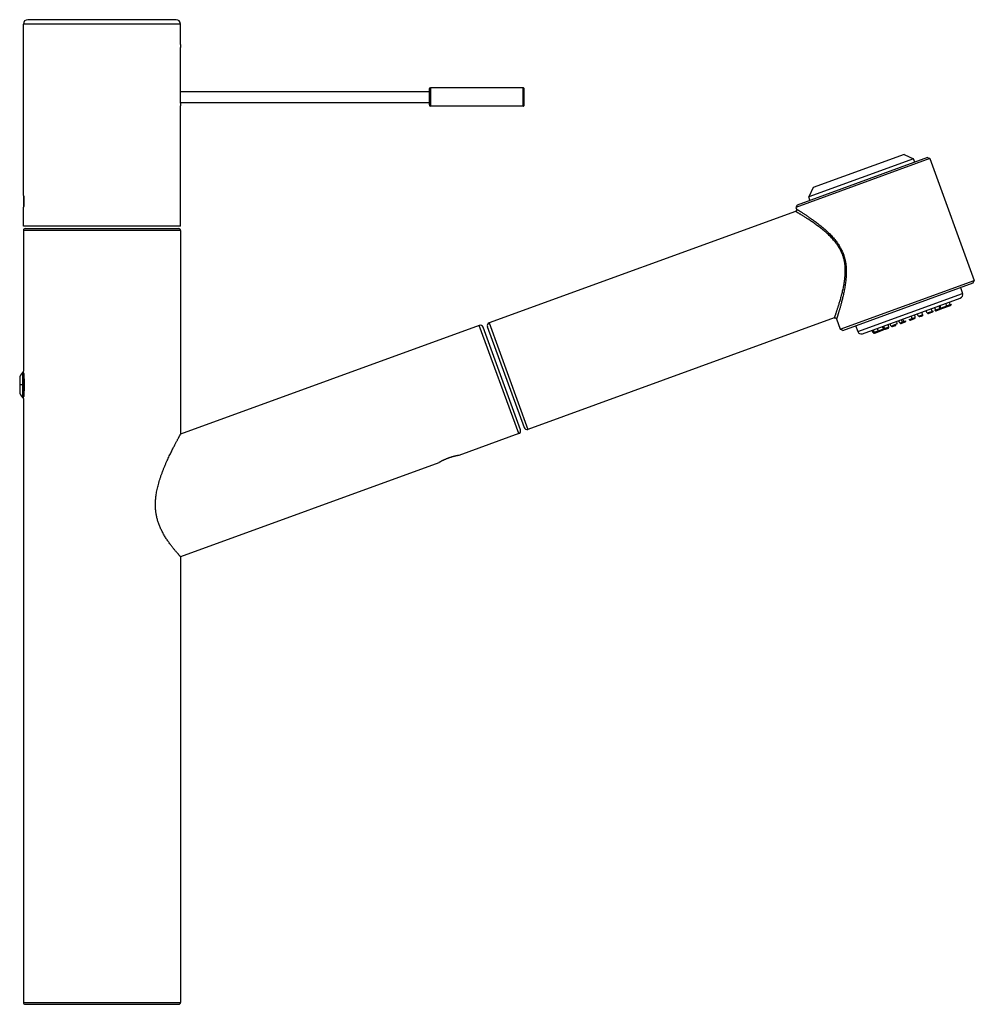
# Model space of a CAD drawing. Header units: millimetres. Extents: x 68 to 728, y -125 to 566.
# Tile 20 of 20: x 467 to 728, y 296 to 566. Entities that reach past the tile are written whole.
import ezdxf

# ---------------------------------------------------------------- set-up
doc = ezdxf.new("R2010")
doc.units = ezdxf.units.MM
doc.header["$LTSCALE"] = 30.734
doc.layers.get('0').update_dxf_attribs({"linetype": 'CONTINUOUS'})

msp = doc.modelspace()

# ---------------------------------------------------------------- linework, layer by layer
for p, q in [((509.73, 565.93), (469.13, 565.93)), ((467.93, 518.73), (467.93, 564.73)), ((510.93, 564.73), (467.93, 564.73)), ((510.93, 559.13), (510.93, 564.73)), ((510.85, 557.23), (510.85, 544.23)), ((579.33, 547.28), (579.33, 542.28)), ((604.63, 547.28), (579.33, 547.28)), ((604.63, 542.28), (604.63, 547.28)), ((510.85, 546.28), (578.93, 546.28)), ((578.93, 546.88), (578.93, 542.68)), ((604.93, 542.58), (604.93, 546.98)), ((510.87, 543.28), (578.93, 543.28)), ((510.93, 509.43), (510.93, 542.33)), ((604.63, 542.28), (579.33, 542.28)), ((715.3, 528.22), (679.59, 515.22)), ((708.87, 529.07), (683.97, 520.01)), ((708.87, 529.07), (711.43, 527.88)), ((715.3, 528.22), (715.94, 527.92)), ((715.94, 527.92), (679.29, 514.58)), ((711.43, 527.88), (682.77, 517.44)), ((711.77, 526.94), (711.43, 527.88)), ((715.94, 527.92), (728.08, 494.56)), ((468.03, 517.63), (468.03, 514.83)), ((683.97, 520.01), (682.77, 517.44)), ((683.11, 516.5), (682.77, 517.44)), ((679.59, 515.22), (679.29, 514.58)), ((467.93, 509.43), (467.93, 513.73)), ((679.16, 513.47), (595.34, 482.96)), ((679.17, 513.47), (679.16, 513.47)), ((679.16, 513.47), (679.16, 513.47)), ((679.29, 514.58), (679.46, 514.11)), ((510.93, 509.43), (467.93, 509.43)), ((467.93, 508.28), (467.93, 469.73)), ((510.93, 508.28), (467.93, 508.28)), ((468.43, 508.78), (510.43, 508.78)), ((510.93, 508.28), (510.93, 452.5)), ((692.26, 501.74), (691.98, 501.64)), ((691.43, 481.22), (728.08, 494.56)), ((692.07, 480.92), (727.78, 493.92)), ((727.78, 493.92), (728.08, 494.56)), ((696.18, 480.61), (724.84, 491.04)), ((724.26, 492.64), (724.84, 491.04)), ((697.46, 480.01), (724.24, 489.76)), ((718.67, 486.93), (721.47, 487.95)), ((718.91, 487.02), (718.78, 487.77)), ((720.48, 487.59), (720.35, 488.34)), ((721.28, 487.61), (721.61, 487.74)), ((721.47, 487.95), (721.34, 488.7)), ((721.47, 487.95), (721.81, 488.07)), ((711.93, 484.48), (711.8, 485.23)), ((712.84, 484.81), (712.46, 485.47)), ((712.84, 484.81), (713.88, 485.18)), ((713.65, 485.9), (713.88, 485.18)), ((715.22, 485.67), (714.84, 486.34)), ((715.22, 485.67), (716.46, 486.12)), ((715.58, 485.54), (716.68, 485.94)), ((716.26, 486.85), (716.46, 486.12)), ((716.46, 486.12), (716.87, 486.27)), ((717.16, 487.18), (717.51, 486.51)), ((717.27, 486.42), (718.67, 486.93)), ((717.63, 486.29), (718.72, 486.68)), ((718.67, 486.93), (718.5, 487.67)), ((719.2, 486.86), (721.28, 487.61)), ((595.34, 482.96), (605.94, 453.83)), ((689.77, 484.34), (605.94, 453.83)), ((689.77, 484.34), (689.77, 484.34)), ((690.4, 484.05), (691.43, 481.22)), ((704.71, 481.85), (704.54, 482.59)), ((705.35, 482.08), (704.96, 482.74)), ((706.99, 482.68), (705.76, 482.23)), ((706.99, 482.68), (706.86, 483.43)), ((707.73, 482.95), (707.35, 483.61)), ((707.73, 482.95), (708.34, 483.17)), ((708.05, 483.86), (708.34, 483.17)), ((708.09, 482.82), (709.18, 483.21)), ((708.34, 483.17), (709.38, 483.55)), ((708.76, 483.32), (708.54, 484.04)), ((710.28, 483.88), (711.11, 484.18)), ((710.65, 483.75), (711.74, 484.14)), ((711.11, 484.18), (710.85, 484.88)), ((711.11, 484.18), (711.93, 484.48)), ((713.2, 484.68), (713.61, 484.82)), ((713.61, 484.82), (713.89, 484.93)), ((592.67, 482.26), (510.93, 452.5)), ((603.45, 452.66), (592.67, 482.26)), ((603.92, 453.68), (593.7, 481.78)), ((594.86, 481.94), (604.92, 454.31)), ((692.07, 480.92), (691.43, 481.22)), ((695.6, 482.21), (696.18, 480.61)), ((700.41, 480.28), (700.03, 480.94)), ((700.75, 480.41), (700.36, 481.07)), ((700.41, 480.28), (700.75, 480.41)), ((700.77, 480.42), (700.75, 480.41)), ((700.77, 480.42), (701.73, 480.76)), ((700.77, 480.15), (701.11, 480.28)), ((701.13, 480.28), (703.19, 481.03)), ((701.84, 480.8), (701.48, 481.47)), ((701.73, 480.76), (701.84, 480.8)), ((701.84, 480.8), (704.71, 481.85)), ((703.3, 481.34), (702.92, 482)), ((703.2, 482.1), (703.54, 481.42)), ((703.66, 481.2), (703.82, 481.26)), ((703.82, 481.26), (704.6, 481.54)), ((705.35, 482.08), (705.76, 482.23)), ((705.71, 481.95), (705.98, 482.05)), ((705.98, 482.05), (706.53, 482.25)), ((467.73, 469.38), (467.73, 462.58)), ((468.03, 469.11), (468.03, 462.86)), ((466.93, 467.78), (466.93, 464.18)), ((467.73, 465.98), (466.93, 465.98)), ((467.93, 462.23), (467.93, 296.98)), ((603.45, 452.66), (587.09, 446.7)), ((581.55, 444.69), (510.93, 418.98)), ((510.93, 418.98), (510.93, 296.98)), ((467.93, 296.98), (510.93, 296.98)), ((468.43, 296.48), (510.43, 296.48))]:
    msp.add_line(p, q)
for points in [[(679.46, 514.11), (679.47, 514.09), (679.48, 514.06), (679.48, 514.04), (679.48, 514.02), (679.49, 514), (679.49, 513.97), (679.49, 513.95), (679.49, 513.92), (679.49, 513.9), (679.49, 513.88), (679.48, 513.85), (679.48, 513.83), (679.47, 513.81), (679.47, 513.79), (679.46, 513.76), (679.45, 513.74), (679.44, 513.72), (679.43, 513.7), (679.42, 513.68), (679.41, 513.66), (679.39, 513.64), (679.38, 513.62), (679.36, 513.6), (679.35, 513.59), (679.33, 513.57), (679.31, 513.55), (679.29, 513.54), (679.27, 513.53), (679.25, 513.51), (679.23, 513.5), (679.21, 513.49), (679.19, 513.48), (679.17, 513.47)], [(689.77, 484.34), (689.79, 484.35), (689.82, 484.36), (689.84, 484.36), (689.86, 484.36), (689.89, 484.37), (689.91, 484.37), (689.94, 484.37), (689.96, 484.37), (689.98, 484.37), (690.01, 484.36), (690.03, 484.36), (690.06, 484.36), (690.08, 484.35), (690.1, 484.34), (690.12, 484.33), (690.15, 484.32), (690.17, 484.31), (690.19, 484.3), (690.21, 484.29), (690.23, 484.27), (690.25, 484.26), (690.27, 484.24), (690.28, 484.23), (690.3, 484.21), (690.32, 484.19), (690.33, 484.17), (690.35, 484.16), (690.36, 484.14), (690.37, 484.11), (690.38, 484.09), (690.39, 484.07), (690.4, 484.05), (690.4, 484.05)]]:
    msp.add_lwpolyline(points)
for centre, radius, start, end in [((469.13, 564.73), 1.2, 90, 180), ((509.73, 564.73), 1.2, 0, 90), ((579.33, 546.88), 0.4, 90, 180), ((604.63, 546.98), 0.3, 359.9999, 90), ((532.45, 544.24), 21.6, 180.0138, 185.0598), ((579.33, 542.68), 0.4, 180, 270), ((604.63, 542.58), 0.3, 270, 0.0001), ((468.43, 508.28), 0.5, 89.9999, 180), ((510.43, 508.28), 0.5, 0, 90.0001), ((723.9, 490.7), 1, 290, 20), ((721.17, 487.9), 0.3, 290, 10), ((721.51, 488.02), 0.3, 290, 10), ((715.48, 485.82), 0.3, 210, 290), ((716.57, 486.22), 0.3, 290, 10), ((717.53, 486.57), 0.3, 210, 290), ((718.62, 486.97), 0.3, 290, 10), ((719.1, 487.14), 0.3, 232.0956, 290), ((720.19, 487.54), 0.3, 290, 10), ((595.62, 482.21), 0.8, 110, 200.0001), ((707.99, 483.1), 0.3, 210, 290), ((709.08, 483.49), 0.3, 290, 10), ((710.54, 484.03), 0.3, 210, 290), ((711.64, 484.42), 0.3, 290, 10), ((713.1, 484.96), 0.3, 210, 290), ((592.95, 481.5), 0.8, 19.9999, 110), ((697.12, 480.95), 1, 200, 290), ((700.67, 480.43), 0.3, 210, 290), ((701.99, 480.91), 0.3, 210, 290), ((703.08, 481.31), 0.3, 290, 347.9044), ((703.56, 481.49), 0.3, 210, 290), ((705.61, 482.23), 0.3, 210, 290), ((468.93, 467.78), 2, 126.8697, 179.9999), ((468.03, 468.98), 0.5, 96.5887, 126.8699), ((468.93, 464.18), 2, 180.0001, 233.1303), ((468.03, 462.98), 0.5, 233.1301, 263.4152), ((603.17, 453.41), 0.8, 290, 20.0001), ((605.67, 454.58), 0.8, 199.9999, 290), ((468.43, 296.98), 0.5, 180, 270.0002), ((510.43, 296.98), 0.5, 269.9998, 0)]:
    msp.add_arc(centre, radius, start, end)
for points, knots in [([(510.93, 559.13), (510.93, 559.13), (510.93, 559.12), (510.93, 559.11), (510.93, 559.09), (510.92, 559.05), (510.92, 559.01), (510.92, 558.96), (510.91, 558.9), (510.91, 558.83), (510.9, 558.75), (510.89, 558.67), (510.89, 558.57), (510.88, 558.47), (510.88, 558.37), (510.87, 558.26), (510.87, 558.14), (510.86, 558.02), (510.86, 557.9), (510.85, 557.77), (510.85, 557.64), (510.85, 557.5), (510.85, 557.37), (510.85, 557.28), (510.85, 557.23)], [0, 0, 0, 0, 0.004796, 0.019127, 0.043052, 0.076919, 0.120363, 0.172741, 0.23351, 0.30215, 0.378857, 0.464133, 0.557587, 0.658003, 0.764037, 0.874689, 0.99033, 1.111465, 1.23771, 1.367682, 1.499863, 1.632497, 1.766388, 1.902476, 1.902476, 1.902476, 1.902476]), ([(467.93, 513.73), (467.93, 513.73), (467.93, 513.74), (467.93, 513.76), (467.94, 513.78), (467.94, 513.82), (467.95, 513.87), (467.95, 513.93), (467.96, 513.99), (467.97, 514.07), (467.98, 514.16), (467.98, 514.25), (467.99, 514.36), (468, 514.47), (468.01, 514.59), (468.02, 514.71), (468.03, 514.85), (468.04, 514.99), (468.05, 515.13), (468.06, 515.28), (468.06, 515.43), (468.07, 515.59), (468.07, 515.75), (468.07, 515.91), (468.08, 516.07), (468.08, 516.23), (468.08, 516.39), (468.07, 516.55), (468.07, 516.72), (468.07, 516.87), (468.06, 517.03), (468.06, 517.18), (468.05, 517.33), (468.04, 517.48), (468.03, 517.62), (468.02, 517.75), (468.01, 517.88), (468, 518), (467.99, 518.11), (467.98, 518.21), (467.98, 518.31), (467.97, 518.39), (467.96, 518.47), (467.95, 518.54), (467.95, 518.6), (467.94, 518.64), (467.94, 518.68), (467.93, 518.71), (467.93, 518.72), (467.93, 518.73), (467.93, 518.73)], [0, 0, 0, 0, 0.005383, 0.021493, 0.048291, 0.085742, 0.133488, 0.191502, 0.25963, 0.337427, 0.424522, 0.520547, 0.62483, 0.736886, 0.856614, 0.98398, 1.118239, 1.257974, 1.402245, 1.550222, 1.702525, 1.858657, 2.018041, 2.179353, 2.341314, 2.503405, 2.665269, 2.82751, 2.988966, 3.148644, 3.305446, 3.458212, 3.606808, 3.751268, 3.891165, 4.025492, 4.153119, 4.27313, 4.385497, 4.489825, 4.585851, 4.672874, 4.75083, 4.819243, 4.877545, 4.925504, 4.963029, 4.989828, 5.005923, 5.011298, 5.011298, 5.011298, 5.011298]), ([(691.98, 501.64), (691.93, 501.78), (691.83, 502.05), (691.65, 502.46), (691.46, 502.85), (691.26, 503.24), (691.03, 503.63), (690.79, 504.03), (690.52, 504.43), (690.23, 504.83), (689.91, 505.23), (689.57, 505.64), (689.2, 506.06), (688.8, 506.48), (688.38, 506.9), (687.93, 507.33), (687.46, 507.75), (686.97, 508.17), (686.47, 508.58), (685.97, 508.97), (685.47, 509.36), (684.96, 509.73), (684.48, 510.08), (684, 510.41), (683.54, 510.73), (683.1, 511.02), (682.68, 511.3), (682.28, 511.56), (681.9, 511.8), (681.54, 512.03), (681.21, 512.23), (680.91, 512.42), (680.63, 512.59), (680.38, 512.75), (680.15, 512.88), (679.94, 513.01), (679.76, 513.11), (679.61, 513.21), (679.48, 513.28), (679.37, 513.34), (679.29, 513.39), (679.23, 513.43), (679.19, 513.45), (679.17, 513.47), (679.16, 513.47)], [0, 0, 0, 0, 0.438643, 0.881847, 1.318804, 1.756029, 2.203592, 2.674516, 3.150511, 3.634644, 4.157896, 4.691025, 5.239257, 5.824118, 6.430676, 7.043239, 7.670733, 8.327288, 8.978052, 9.604671, 10.249336, 10.876591, 11.477791, 12.053182, 12.619389, 13.148544, 13.652443, 14.1299, 14.581275, 15.002329, 15.387288, 15.748633, 16.07259, 16.371644, 16.636144, 16.875925, 17.086007, 17.263626, 17.412684, 17.53748, 17.634234, 17.704759, 17.750346, 17.772047, 17.772047, 17.772047, 17.772047]), ([(679.46, 514.11), (679.46, 514.11), (679.46, 514.11), (679.47, 514.11), (679.49, 514.09), (679.54, 514.07), (679.6, 514.03), (679.68, 513.97), (679.78, 513.91), (679.9, 513.83), (680.04, 513.74), (680.21, 513.64), (680.39, 513.52), (680.6, 513.39), (680.83, 513.24), (681.08, 513.08), (681.36, 512.9), (681.66, 512.7), (681.98, 512.48), (682.34, 512.24), (682.73, 511.98), (683.14, 511.69), (683.58, 511.38), (684.04, 511.05), (684.53, 510.69), (685.04, 510.31), (685.56, 509.91), (686.1, 509.48), (686.64, 509.04), (687.17, 508.58), (687.68, 508.12), (688.19, 507.64), (688.67, 507.17), (689.11, 506.7), (689.53, 506.23), (689.93, 505.76), (690.29, 505.3), (690.62, 504.85), (690.93, 504.4), (691.21, 503.95), (691.46, 503.51), (691.69, 503.07), (691.9, 502.63), (692.09, 502.19), (692.21, 501.89), (692.26, 501.74)], [0, 0, 0, 0, 0.001371, 0.00318, 0.028723, 0.077886, 0.150798, 0.248037, 0.370418, 0.512904, 0.679504, 0.873717, 1.097055, 1.338551, 1.613112, 1.910479, 2.241929, 2.598597, 2.990691, 3.421064, 3.886992, 4.388474, 4.923098, 5.503086, 6.110462, 6.730004, 7.397774, 8.091766, 8.800426, 9.484115, 10.1876, 10.888772, 11.568006, 12.202896, 12.833914, 13.454193, 14.042744, 14.591145, 15.133287, 15.672229, 16.177213, 16.666905, 17.15564, 17.643892, 18.112017, 18.112017, 18.112017, 18.112017]), ([(691.98, 501.64), (692.03, 501.5), (692.13, 501.23), (692.25, 500.8), (692.36, 500.37), (692.46, 499.94), (692.54, 499.51), (692.6, 499.05), (692.65, 498.58), (692.69, 498.09), (692.7, 497.58), (692.71, 497.06), (692.69, 496.51), (692.66, 495.93), (692.61, 495.34), (692.54, 494.74), (692.45, 494.12), (692.35, 493.5), (692.23, 492.86), (692.1, 492.23), (691.97, 491.62), (691.82, 491.01), (691.67, 490.42), (691.52, 489.85), (691.37, 489.3), (691.22, 488.77), (691.07, 488.28), (690.92, 487.81), (690.79, 487.37), (690.66, 486.97), (690.54, 486.6), (690.43, 486.26), (690.32, 485.95), (690.23, 485.67), (690.14, 485.42), (690.07, 485.2), (690, 485), (689.94, 484.83), (689.89, 484.69), (689.85, 484.57), (689.82, 484.49), (689.79, 484.41), (689.78, 484.38), (689.76, 484.33), (689.77, 484.35), (689.77, 484.35), (689.77, 484.35)], [0, 0, 0, 0, 0.437506, 0.878944, 1.330144, 1.764579, 2.207589, 2.656018, 3.133515, 3.633051, 4.140267, 4.656532, 5.201786, 5.787173, 6.384638, 6.996509, 7.603269, 8.239393, 8.903063, 9.538372, 10.174353, 10.788178, 11.400882, 12.001942, 12.572389, 13.113278, 13.63771, 14.12837, 14.580325, 15.003589, 15.392341, 15.754813, 16.078123, 16.374891, 16.63978, 16.875149, 17.082305, 17.259845, 17.410399, 17.53272, 17.629455, 17.700857, 17.747932, 17.770797, 17.772131, 17.781855, 17.781855, 17.781855, 17.781855]), ([(692.26, 501.74), (692.32, 501.6), (692.42, 501.3), (692.55, 500.86), (692.67, 500.4), (692.77, 499.95), (692.86, 499.49), (692.93, 499.01), (692.99, 498.51), (693.03, 497.99), (693.05, 497.45), (693.06, 496.89), (693.05, 496.31), (693.03, 495.72), (692.98, 495.1), (692.92, 494.47), (692.84, 493.83), (692.75, 493.19), (692.64, 492.55), (692.53, 491.92), (692.4, 491.3), (692.27, 490.7), (692.14, 490.11), (692, 489.54), (691.86, 489), (691.73, 488.48), (691.6, 488), (691.47, 487.54), (691.34, 487.1), (691.23, 486.7), (691.12, 486.32), (691.01, 485.98), (690.92, 485.67), (690.83, 485.38), (690.75, 485.13), (690.68, 484.9), (690.62, 484.71), (690.57, 484.54), (690.52, 484.39), (690.48, 484.27), (690.45, 484.19), (690.43, 484.11), (690.41, 484.08), (690.41, 484.04), (690.41, 484.04)], [0, 0, 0, 0, 0.463417, 0.933356, 1.401129, 1.866454, 2.326816, 2.816201, 3.32175, 3.838656, 4.368689, 4.93678, 5.517792, 6.110605, 6.722388, 7.370234, 8.015585, 8.654927, 9.296698, 9.958592, 10.5893, 11.206567, 11.804518, 12.395281, 12.955001, 13.483741, 13.990528, 14.471272, 14.920718, 15.345177, 15.736462, 16.093316, 16.417441, 16.716773, 16.980213, 17.218546, 17.422492, 17.601946, 17.751332, 17.87534, 17.972377, 18.043438, 18.089502, 18.112263, 18.112263, 18.112263, 18.112263]), ([(713.88, 485.18), (713.88, 485.17), (713.89, 485.16), (713.89, 485.13), (713.9, 485.1), (713.91, 485.07), (713.91, 485.04), (713.91, 485.02), (713.91, 485), (713.91, 484.98), (713.91, 484.96), (713.91, 484.95), (713.9, 484.94), (713.9, 484.93), (713.89, 484.93), (713.89, 484.93)], [0, 0, 0, 0, 0.0314274, 0.06196, 0.0912751, 0.119068, 0.1450574, 0.1689914, 0.1906554, 0.2098826, 0.2265704, 0.2407095, 0.2524395, 0.2621546, 0.2706557, 0.2706557, 0.2706557, 0.2706557]), ([(689.77, 484.34), (689.77, 484.34), (689.77, 484.34), (689.77, 484.35), (689.77, 484.35), (689.77, 484.35)], [0, 0, 0, 0, 0.00153406, 0.00286823, 0.01259143, 0.01259143, 0.01259143, 0.01259143]), ([(706.53, 482.25), (706.53, 482.25), (706.54, 482.25), (706.56, 482.26), (706.57, 482.28), (706.58, 482.29), (706.59, 482.31), (706.59, 482.33), (706.6, 482.36), (706.6, 482.38), (706.6, 482.41), (706.6, 482.44), (706.59, 482.47), (706.59, 482.5), (706.58, 482.52), (706.58, 482.53)], [0, 0, 0, 0, 0.0161724, 0.0328854, 0.0506071, 0.0696899, 0.0903615, 0.1127361, 0.1368343, 0.1626011, 0.1899216, 0.2186337, 0.2485379, 0.2794059, 0.3109875, 0.3109875, 0.3109875, 0.3109875]), ([(701.13, 480.28), (701.12, 480.28), (701.1, 480.27), (701.07, 480.27), (701.03, 480.26), (701, 480.26), (700.97, 480.27), (700.94, 480.28), (700.91, 480.29), (700.88, 480.3), (700.86, 480.32), (700.83, 480.34), (700.81, 480.36), (700.79, 480.39), (700.78, 480.41), (700.77, 480.42)], [0, 0, 0, 0, 0.0311118, 0.0622491, 0.0934362, 0.1246949, 0.1560438, 0.1874969, 0.2190635, 0.2507476, 0.2825478, 0.3144573, 0.3464644, 0.3785531, 0.4107038, 0.4107038, 0.4107038, 0.4107038]), ([(703.54, 481.42), (703.55, 481.41), (703.56, 481.4), (703.57, 481.37), (703.59, 481.35), (703.61, 481.32), (703.64, 481.3), (703.66, 481.29), (703.68, 481.27), (703.71, 481.26), (703.73, 481.26), (703.75, 481.25), (703.78, 481.25), (703.8, 481.26), (703.82, 481.26), (703.82, 481.26)], [0, 0, 0, 0, 0.0317911, 0.0631114, 0.0938021, 0.1237242, 0.1527646, 0.1808424, 0.2079144, 0.2339814, 0.2590935, 0.2833527, 0.3069136, 0.3299778, 0.3527836, 0.3527836, 0.3527836, 0.3527836]), ([(704.6, 481.54), (704.6, 481.55), (704.62, 481.55), (704.64, 481.56), (704.65, 481.58), (704.67, 481.6), (704.68, 481.62), (704.7, 481.64), (704.7, 481.67), (704.71, 481.7), (704.72, 481.72), (704.72, 481.75), (704.72, 481.79), (704.71, 481.82), (704.71, 481.84), (704.71, 481.85)], [0, 0, 0, 0, 0.0228058, 0.04587, 0.0694309, 0.0936902, 0.1188022, 0.1448693, 0.1719412, 0.200019, 0.2290595, 0.2589815, 0.2896722, 0.3209925, 0.3527836, 0.3527836, 0.3527836, 0.3527836]), ([(705.76, 482.23), (705.76, 482.22), (705.77, 482.2), (705.79, 482.18), (705.8, 482.15), (705.82, 482.13), (705.84, 482.11), (705.86, 482.09), (705.88, 482.07), (705.89, 482.06), (705.91, 482.05), (705.93, 482.05), (705.95, 482.04), (705.97, 482.04), (705.98, 482.05), (705.98, 482.05)], [0, 0, 0, 0, 0.0315817, 0.0624496, 0.0923538, 0.1210659, 0.1483864, 0.1741532, 0.1982514, 0.2206261, 0.2412976, 0.2603804, 0.2781021, 0.2948151, 0.3109875, 0.3109875, 0.3109875, 0.3109875]), ([(467.93, 462.23), (467.93, 462.24), (467.93, 462.24), (467.94, 462.26), (467.94, 462.3), (467.95, 462.34), (467.96, 462.4), (467.97, 462.47), (467.98, 462.55), (468, 462.65), (468.01, 462.75), (468.03, 462.87), (468.05, 463), (468.07, 463.14), (468.09, 463.29), (468.11, 463.45), (468.13, 463.62), (468.15, 463.8), (468.17, 463.98), (468.18, 464.17), (468.2, 464.37), (468.21, 464.58), (468.23, 464.79), (468.24, 465), (468.25, 465.21), (468.25, 465.43), (468.26, 465.65), (468.26, 465.87), (468.26, 466.09), (468.26, 466.31), (468.25, 466.53), (468.25, 466.75), (468.24, 466.97), (468.23, 467.18), (468.21, 467.38), (468.2, 467.59), (468.18, 467.78), (468.17, 467.98), (468.15, 468.16), (468.13, 468.34), (468.11, 468.51), (468.09, 468.67), (468.07, 468.82), (468.05, 468.96), (468.03, 469.09), (468.02, 469.21), (468, 469.32), (467.98, 469.41), (467.97, 469.5), (467.96, 469.57), (467.95, 469.63), (467.94, 469.67), (467.94, 469.7), (467.93, 469.72), (467.93, 469.73), (467.93, 469.73)], [0, 0, 0, 0, 0.006703, 0.026528, 0.059312, 0.105303, 0.163965, 0.235564, 0.319807, 0.415469, 0.522741, 0.641797, 0.772424, 0.914335, 1.066894, 1.229058, 1.399539, 1.577663, 1.762991, 1.955551, 2.154967, 2.360233, 2.570004, 2.78314, 2.998966, 3.216481, 3.435626, 3.656179, 3.877641, 4.099207, 4.319464, 4.53783, 4.753396, 4.965337, 5.173176, 5.376409, 5.574785, 5.767776, 5.954541, 6.134088, 6.305458, 6.467637, 6.619697, 6.760942, 6.89123, 7.010639, 7.118828, 7.215928, 7.301621, 7.374339, 7.433496, 7.47942, 7.511964, 7.531627, 7.5383, 7.5383, 7.5383, 7.5383]), ([(510.93, 418.98), (510.93, 418.99), (510.92, 419), (510.89, 419.03), (510.84, 419.08), (510.78, 419.15), (510.69, 419.24), (510.59, 419.35), (510.47, 419.49), (510.34, 419.64), (510.18, 419.82), (510, 420.02), (509.8, 420.25), (509.59, 420.5), (509.36, 420.77), (509.11, 421.07), (508.85, 421.4), (508.57, 421.75), (508.29, 422.12), (508, 422.52), (507.7, 422.93), (507.41, 423.35), (507.12, 423.78), (506.84, 424.22), (506.56, 424.67), (506.3, 425.13), (506.04, 425.6), (505.8, 426.07), (505.57, 426.54), (505.36, 427.02), (505.16, 427.49), (504.98, 427.97), (504.82, 428.45), (504.67, 428.92), (504.54, 429.4), (504.43, 429.88), (504.33, 430.37), (504.24, 430.86), (504.18, 431.35), (504.12, 431.86), (504.09, 432.37), (504.07, 432.89), (504.06, 433.42), (504.08, 433.97), (504.11, 434.54), (504.16, 435.12), (504.24, 435.72), (504.33, 436.36), (504.45, 437.02), (504.6, 437.71), (504.77, 438.42), (504.97, 439.15), (505.2, 439.91), (505.45, 440.68), (505.72, 441.46), (506.01, 442.24), (506.31, 443.02), (506.63, 443.79), (506.94, 444.54), (507.26, 445.25), (507.57, 445.92), (507.86, 446.55), (508.14, 447.14), (508.41, 447.7), (508.67, 448.21), (508.91, 448.69), (509.14, 449.14), (509.35, 449.55), (509.55, 449.93), (509.73, 450.29), (509.9, 450.61), (510.06, 450.9), (510.2, 451.17), (510.33, 451.41), (510.45, 451.62), (510.55, 451.81), (510.64, 451.97), (510.72, 452.12), (510.78, 452.23), (510.83, 452.33), (510.88, 452.4), (510.9, 452.46), (510.92, 452.49), (510.93, 452.5), (510.93, 452.5)], [0, 0, 0, 0, 0.013555, 0.053877, 0.12097, 0.215641, 0.340137, 0.492059, 0.670255, 0.877623, 1.113859, 1.387849, 1.687362, 2.007031, 2.364031, 2.759364, 3.189808, 3.623129, 4.093082, 4.592578, 5.101968, 5.605993, 6.13066, 6.656182, 7.181334, 7.712588, 8.245626, 8.775817, 9.302553, 9.823423, 10.337717, 10.848833, 11.352214, 11.850326, 12.346551, 12.837157, 13.336157, 13.825612, 14.324385, 14.834926, 15.35817, 15.869883, 16.397391, 16.946309, 17.52034, 18.095523, 18.702534, 19.344113, 20.017881, 20.720922, 21.453435, 22.212995, 23.002684, 23.815527, 24.644103, 25.482951, 26.323995, 27.15626, 27.96785, 28.75245, 29.501955, 30.182382, 30.834493, 31.463152, 32.039039, 32.569098, 33.063889, 33.533882, 33.969289, 34.362079, 34.726171, 35.060402, 35.363315, 35.633922, 35.874107, 36.085294, 36.276062, 36.439017, 36.573683, 36.680571, 36.766215, 36.826563, 36.861571, 36.872638, 36.872638, 36.872638, 36.872638]), ([(587.09, 446.7), (587.09, 446.7), (587.09, 446.7), (587.07, 446.7), (587.04, 446.7), (587, 446.69), (586.95, 446.68), (586.89, 446.67), (586.81, 446.66), (586.73, 446.64), (586.63, 446.62), (586.53, 446.6), (586.42, 446.58), (586.3, 446.55), (586.17, 446.52), (586.03, 446.49), (585.89, 446.46), (585.74, 446.42), (585.58, 446.38), (585.42, 446.34), (585.26, 446.29), (585.09, 446.24), (584.92, 446.19), (584.75, 446.14), (584.58, 446.08), (584.4, 446.02), (584.23, 445.96), (584.06, 445.89), (583.89, 445.83), (583.72, 445.76), (583.55, 445.69), (583.39, 445.62), (583.23, 445.55), (583.07, 445.48), (582.92, 445.41), (582.78, 445.34), (582.64, 445.28), (582.5, 445.21), (582.38, 445.15), (582.26, 445.08), (582.15, 445.03), (582.05, 444.97), (581.96, 444.92), (581.87, 444.87), (581.8, 444.83), (581.73, 444.79), (581.68, 444.76), (581.63, 444.74), (581.6, 444.72), (581.57, 444.7), (581.56, 444.69), (581.55, 444.69), (581.55, 444.69)], [0, 0, 0, 0, 0.005872, 0.023425, 0.052611, 0.093473, 0.145647, 0.209085, 0.283662, 0.369006, 0.464708, 0.570734, 0.686088, 0.810207, 0.942555, 1.083215, 1.23177, 1.387352, 1.548672, 1.71414, 1.883358, 2.05672, 2.233936, 2.414665, 2.598228, 2.782318, 2.966067, 3.14988, 3.333248, 3.51574, 3.696827, 3.875222, 4.049662, 4.21993, 4.385416, 4.546351, 4.701787, 4.850697, 4.991848, 5.124761, 5.248901, 5.364015, 5.469727, 5.565339, 5.650678, 5.725493, 5.789183, 5.84147, 5.882321, 5.911444, 5.928935, 5.934785, 5.934785, 5.934785, 5.934785])]:
    msp.add_open_spline(points, degree=3, knots=knots)

doc.saveas('drawing.dxf')
